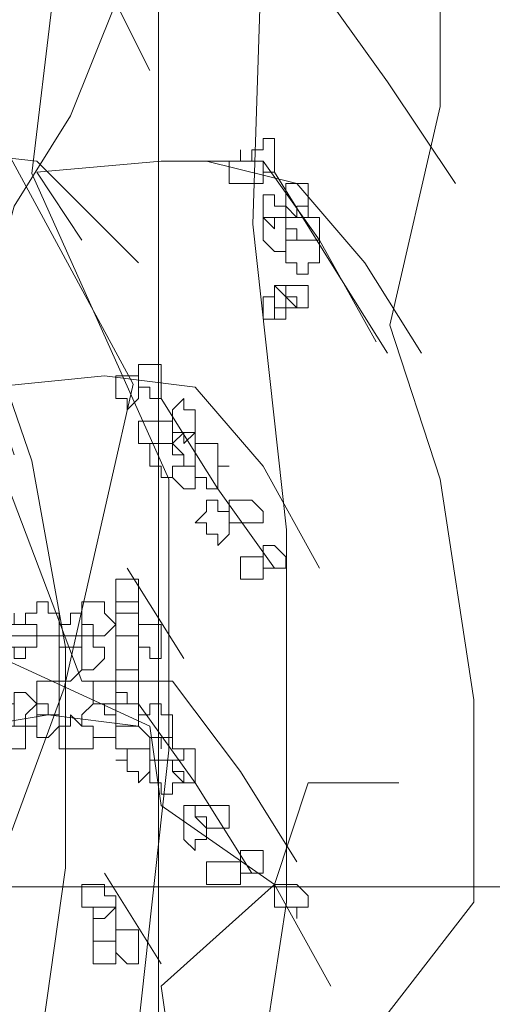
# Model space of a CAD drawing. Header units: millimetres. Extents: x 16698 to 93787, y -21104 to 39413.
# Tile 63 of 256: x 23595.37 to 23602.28, y 9755.07 to 9769.48. Entities that reach past the tile are written whole.
import ezdxf

# ---------------------------------------------------------------- set-up
doc = ezdxf.new("R2010")
doc.units = ezdxf.units.MM
doc.layers.add('_MODUS - zielen', color=66, linetype='Continuous', lineweight=9)
doc.layers.add('Hatch', color=4, linetype='Continuous', lineweight=5)

msp = doc.modelspace()

# ---------------------------------------------------------------- hatches: boundary and pattern name
at = {"layer": 'Hatch', "ltscale": 2, "true_color": 0xc7c7c7}
h = msp.add_hatch(dxfattribs=at)
h.set_pattern_fill('GRATE', color=9, scale=7, angle=90)
h.paths.add_polyline_path([(23182.90184, 9824.23322), (23670.94642, 9824.23322), (23670.94642, 9747.23322), (23182.90184, 9747.23322)])

# ---------------------------------------------------------------- linework, layer by layer
at = {"layer": '_MODUS - zielen', "transparency": 33554687}
for p, q in [((23598.78023, 9766.48465), (23599.27103, 9781.35517)), ((23601.52056, 9768.20276), (23601.52056, 9780.88121)), ((23595.54908, 9767.22521), (23597.0624, 9779.87404)), ((23600.78435, 9765.00352), (23601.52056, 9768.20276)), ((23595.54908, 9763.01881), (23593.83126, 9767.96578)), ((23597.55321, 9762.75221), (23595.54908, 9767.22521)), ((23599.27103, 9762.01164), (23598.78023, 9766.48465)), ((23601.52056, 9762.75221), (23600.78435, 9765.00352)), ((23596.03989, 9760.29353), (23595.54908, 9763.01881)), ((23597.55321, 9758.78278), (23597.55321, 9762.75221)), ((23602.01137, 9759.52335), (23601.52056, 9762.75221)), ((23599.27103, 9756.56109), (23599.27103, 9762.01164)), ((23596.03989, 9757.06468), (23596.03989, 9760.29353)), ((23602.01137, 9756.56109), (23602.01137, 9759.52335)), ((23597.0624, 9754.3394), (23597.55321, 9758.78278)), ((23595.54908, 9753.56922), (23596.03989, 9757.06468)), ((23598.12788, 9749.04068), (23599.27103, 9756.56109)), ((23600.29355, 9754.3394), (23602.01137, 9756.56109))]:
    msp.add_line(p, q, dxfattribs=at)
for points in [[(23596.28268, 9759.7958), (23594.95897, 9763.27054), (23594.79351, 9764.92517), (23595.2899, 9766.74527), (23596.11721, 9768.06898), (23596.77907, 9769.72361), (23596.94453, 9773.03288)], [(23597.27546, 9768.73083), (23596.77907, 9769.72361), (23598.59917, 9769.88908), (23599.92287, 9769.72361), (23600.75019, 9768.56537), (23601.74297, 9767.0762)], [(23597.10999, 9765.91795), (23595.62082, 9767.40712), (23592.64248, 9767.73805), (23591.48424, 9767.73805), (23590.32599, 9767.40712), (23588.34043, 9766.24888)], [(23596.28268, 9766.24888), (23595.62082, 9767.24166), (23597.44092, 9767.40712), (23598.93009, 9767.40712), (23599.75741, 9766.24888), (23600.58473, 9764.75971)], [(23598.10278, 9767.40712), (23599.42648, 9767.0762), (23600.41926, 9765.91795), (23601.24658, 9764.59424)], [(23599.09556, 9767.24166), (23599.92287, 9765.91795), (23600.75019, 9764.59424)], [(23595.2899, 9763.10507), (23594.95897, 9764.09785), (23596.6136, 9764.26332), (23597.93731, 9764.09785), (23598.93009, 9762.93961), (23599.75741, 9761.45044)], [(23597.44092, 9763.93239), (23598.26824, 9762.60868), (23599.09556, 9761.45044)], [(23596.94453, 9761.45044), (23597.77185, 9760.12673), (23597.77185, 9760.12673)], [(23596.44814, 9760.45766), (23594.95897, 9760.45766), (23593.4698, 9760.29219)], [(23592.80794, 9760.29219), (23595.12443, 9760.12673), (23597.27546, 9759.13395)], [(23596.28268, 9759.7958), (23597.60638, 9759.7958), (23597.60638, 9759.7958)], [(23597.60638, 9759.7958), (23598.59917, 9758.4721), (23599.42648, 9757.14839)], [(23597.10999, 9759.46488), (23597.93731, 9758.30663), (23598.76463, 9756.98293)], [(23595.78629, 9759.29941), (23594.79351, 9759.13395), (23592.64248, 9757.81024)], [(23597.10999, 9759.13395), (23595.78629, 9759.29941), (23595.78629, 9759.29941)], [(23597.27546, 9759.13395), (23597.44092, 9757.97571), (23599.09556, 9756.81746), (23599.92287, 9755.32829)], [(23595.95175, 9750.36439), (23595.95175, 9751.1917), (23597.44092, 9752.68088), (23597.60638, 9754.17005), (23597.44092, 9755.32829), (23599.09556, 9756.81746), (23599.59195, 9758.30663), (23600.91565, 9758.30663)], [(23596.6136, 9756.98293), (23597.44092, 9755.65922), (23597.44092, 9755.65922)]]:
    msp.add_lwpolyline(points, dxfattribs=at)
at = {"layer": '_MODUS - zielen', "transparency": 33554687, "elevation": -6681.00084}
msp.add_lwpolyline([(23594.00071, 9770.6085), (23591.77798, 9770.6085), (23591.07056, 9767.5767), (23591.07056, 9763.73636), (23593.3948, 9757.87461), (23594.60767, 9755.85346), (23596.02252, 9759.69379), (23597.03343, 9764.14057), (23594.4057, 9768.99155), (23595.01161, 9770.6085), (23595.21358, 9770.6085)], dxfattribs=at)
at = {"layer": '_MODUS - zielen', "transparency": 33554687}
for points in [[(23598.93009, 9767.73805), (23598.93009, 9767.57259), (23598.76463, 9767.57259), (23598.76463, 9767.40712), (23598.93009, 9767.40712), (23598.93009, 9767.40712), (23598.93009, 9767.24166), (23598.93009, 9767.24166), (23599.09556, 9767.24166), (23599.09556, 9767.24166), (23599.09556, 9767.40712), (23599.09556, 9767.40712), (23599.09556, 9767.57259), (23599.09556, 9767.73805)], [(23598.59917, 9767.40712), (23598.4337, 9767.40712), (23598.4337, 9767.40712), (23598.4337, 9767.24166), (23598.4337, 9767.0762), (23598.59917, 9767.0762), (23598.59917, 9767.0762), (23598.59917, 9767.0762), (23598.76463, 9767.0762), (23598.76463, 9767.0762), (23598.93009, 9767.0762), (23598.93009, 9767.24166), (23598.93009, 9767.40712), (23598.76463, 9767.40712), (23598.59917, 9767.40712), (23598.59917, 9767.57259), (23598.59917, 9767.57259)], [(23599.42648, 9767.0762), (23599.26102, 9767.0762), (23599.26102, 9766.91073), (23599.26102, 9766.74527), (23599.26102, 9766.74527), (23599.42648, 9766.57981), (23599.42648, 9766.57981), (23599.59195, 9766.57981), (23599.59195, 9766.74527), (23599.59195, 9766.74527), (23599.59195, 9766.91073), (23599.59195, 9767.0762)], [(23598.93009, 9766.91073), (23598.93009, 9766.74527), (23598.93009, 9766.74527), (23598.93009, 9766.74527), (23598.93009, 9766.57981), (23598.93009, 9766.57981), (23599.09556, 9766.41434), (23599.09556, 9766.41434), (23599.09556, 9766.57981), (23599.26102, 9766.57981), (23599.26102, 9766.57981), (23599.26102, 9766.74527), (23599.09556, 9766.74527), (23599.09556, 9766.91073), (23599.09556, 9766.91073)], [(23599.42648, 9766.74527), (23599.42648, 9766.57981), (23599.26102, 9766.57981), (23599.26102, 9766.57981), (23599.26102, 9766.41434), (23599.42648, 9766.41434), (23599.42648, 9766.24888), (23599.42648, 9766.24888), (23599.59195, 9766.24888), (23599.75741, 9766.24888), (23599.75741, 9766.41434), (23599.75741, 9766.57981), (23599.75741, 9766.57981), (23599.59195, 9766.57981), (23599.59195, 9766.74527)], [(23599.09556, 9766.57981), (23598.93009, 9766.57981), (23598.93009, 9766.41434), (23598.93009, 9766.24888), (23598.93009, 9766.24888), (23599.09556, 9766.08342), (23599.09556, 9766.08342), (23599.26102, 9766.08342), (23599.26102, 9766.24888), (23599.42648, 9766.24888), (23599.26102, 9766.24888), (23599.26102, 9766.41434), (23599.26102, 9766.57981)], [(23599.42648, 9766.24888), (23599.42648, 9766.24888), (23599.26102, 9766.24888), (23599.26102, 9766.08342), (23599.26102, 9765.91795), (23599.42648, 9765.91795), (23599.42648, 9765.91795), (23599.42648, 9765.91795), (23599.42648, 9765.75249), (23599.59195, 9765.75249), (23599.59195, 9765.91795), (23599.75741, 9765.91795), (23599.75741, 9765.91795), (23599.75741, 9766.08342), (23599.75741, 9766.24888), (23599.59195, 9766.24888), (23599.59195, 9766.24888)], [(23599.09556, 9765.58703), (23599.09556, 9765.42156), (23599.09556, 9765.2561), (23599.09556, 9765.2561), (23599.09556, 9765.2561), (23599.09556, 9765.09063), (23599.26102, 9765.09063), (23599.26102, 9765.2561), (23599.42648, 9765.2561), (23599.26102, 9765.2561), (23599.26102, 9765.42156)], [(23599.09556, 9765.58703), (23599.09556, 9765.42156), (23599.09556, 9765.42156), (23599.09556, 9765.2561), (23599.09556, 9765.2561), (23599.26102, 9765.2561), (23599.42648, 9765.2561), (23599.42648, 9765.2561), (23599.42648, 9765.42156), (23599.26102, 9765.42156), (23599.26102, 9765.58703)], [(23599.42648, 9765.58703), (23599.42648, 9765.58703), (23599.26102, 9765.58703), (23599.26102, 9765.42156), (23599.42648, 9765.2561), (23599.42648, 9765.2561), (23599.59195, 9765.2561), (23599.59195, 9765.42156), (23599.59195, 9765.58703)], [(23598.93009, 9765.42156), (23598.93009, 9765.2561), (23598.93009, 9765.2561), (23598.93009, 9765.09063), (23598.93009, 9765.09063), (23599.09556, 9765.09063), (23599.09556, 9765.2561), (23599.09556, 9765.2561), (23599.09556, 9765.2561), (23599.09556, 9765.42156)], [(23597.27546, 9764.42878), (23597.10999, 9764.42878), (23597.10999, 9764.26332), (23597.10999, 9764.09785), (23597.10999, 9764.09785), (23597.27546, 9764.09785), (23597.27546, 9763.93239), (23597.44092, 9763.93239), (23597.44092, 9763.93239), (23597.44092, 9764.09785), (23597.44092, 9764.09785), (23597.44092, 9764.26332), (23597.44092, 9764.42878), (23597.44092, 9764.42878)], [(23596.77907, 9764.26332), (23596.77907, 9764.09785), (23596.77907, 9764.09785), (23596.77907, 9764.09785), (23596.77907, 9763.93239), (23596.77907, 9763.93239), (23596.77907, 9763.93239), (23596.94453, 9763.93239), (23596.94453, 9763.76693), (23597.10999, 9763.93239), (23597.10999, 9763.93239), (23597.10999, 9763.93239), (23597.10999, 9764.09785), (23597.10999, 9764.09785), (23597.10999, 9764.26332), (23596.94453, 9764.26332)], [(23597.77185, 9763.93239), (23597.60638, 9763.76693), (23597.60638, 9763.60146), (23597.60638, 9763.60146), (23597.60638, 9763.436), (23597.77185, 9763.436), (23597.77185, 9763.27054), (23597.77185, 9763.27054), (23597.93731, 9763.436), (23597.93731, 9763.60146), (23597.93731, 9763.60146), (23597.93731, 9763.76693), (23597.77185, 9763.76693)], [(23597.27546, 9763.60146), (23597.10999, 9763.60146), (23597.10999, 9763.436), (23597.10999, 9763.27054), (23597.27546, 9763.27054), (23597.27546, 9763.27054), (23597.44092, 9763.27054), (23597.44092, 9763.27054), (23597.60638, 9763.27054), (23597.60638, 9763.27054), (23597.60638, 9763.436), (23597.60638, 9763.60146), (23597.44092, 9763.60146), (23597.44092, 9763.60146), (23597.44092, 9763.60146)], [(23597.77185, 9763.436), (23597.60638, 9763.27054), (23597.60638, 9763.27054), (23597.77185, 9763.10507), (23597.77185, 9762.93961), (23597.77185, 9762.93961), (23597.93731, 9762.93961), (23597.93731, 9762.93961), (23597.93731, 9763.10507), (23597.93731, 9763.27054), (23597.93731, 9763.27054), (23597.93731, 9763.436)], [(23597.44092, 9763.27054), (23597.44092, 9763.27054), (23597.27546, 9763.27054), (23597.27546, 9763.10507), (23597.27546, 9762.93961), (23597.27546, 9762.93961), (23597.44092, 9762.93961), (23597.44092, 9762.77415), (23597.44092, 9762.77415), (23597.60638, 9762.77415), (23597.60638, 9762.93961), (23597.77185, 9762.93961), (23597.77185, 9762.93961), (23597.77185, 9763.10507), (23597.60638, 9763.10507), (23597.60638, 9763.27054)], [(23598.10278, 9763.27054), (23597.93731, 9763.27054), (23597.93731, 9763.10507), (23597.93731, 9762.93961), (23597.93731, 9762.93961), (23597.93731, 9762.77415), (23598.10278, 9762.77415), (23598.10278, 9762.60868), (23598.26824, 9762.60868), (23598.26824, 9762.77415), (23598.26824, 9762.93961), (23598.4337, 9762.93961), (23598.26824, 9762.93961), (23598.26824, 9763.10507), (23598.26824, 9763.27054)], [(23597.77185, 9762.93961), (23597.77185, 9762.93961), (23597.60638, 9762.93961), (23597.60638, 9762.77415), (23597.77185, 9762.60868), (23597.77185, 9762.60868), (23597.77185, 9762.60868), (23597.93731, 9762.60868), (23597.93731, 9762.60868), (23597.93731, 9762.60868), (23597.93731, 9762.77415), (23597.93731, 9762.93961), (23597.93731, 9762.93961), (23597.93731, 9762.93961)], [(23598.10278, 9762.44322), (23598.10278, 9762.27776), (23597.93731, 9762.11229), (23598.10278, 9762.11229), (23598.10278, 9761.94683), (23598.26824, 9761.94683), (23598.26824, 9761.78137), (23598.26824, 9761.78137), (23598.4337, 9761.94683), (23598.4337, 9762.11229), (23598.4337, 9762.11229), (23598.4337, 9762.27776), (23598.26824, 9762.27776), (23598.26824, 9762.44322), (23598.26824, 9762.44322)], [(23598.59917, 9762.44322), (23598.4337, 9762.44322), (23598.4337, 9762.44322), (23598.4337, 9762.27776), (23598.4337, 9762.11229), (23598.59917, 9762.11229), (23598.59917, 9762.11229), (23598.59917, 9762.11229), (23598.76463, 9762.11229), (23598.76463, 9762.11229), (23598.93009, 9762.11229), (23598.93009, 9762.27776), (23598.76463, 9762.44322), (23598.76463, 9762.44322)], [(23598.93009, 9761.78137), (23598.93009, 9761.78137), (23598.93009, 9761.6159), (23598.93009, 9761.45044), (23598.93009, 9761.45044), (23599.09556, 9761.45044), (23599.09556, 9761.45044), (23599.26102, 9761.45044), (23599.26102, 9761.45044), (23599.26102, 9761.6159), (23599.09556, 9761.78137), (23599.09556, 9761.78137)], [(23598.59917, 9761.6159), (23598.59917, 9761.6159), (23598.59917, 9761.45044), (23598.59917, 9761.45044), (23598.59917, 9761.28498), (23598.59917, 9761.28498), (23598.76463, 9761.28498), (23598.93009, 9761.28498), (23598.93009, 9761.28498), (23598.93009, 9761.45044), (23598.93009, 9761.45044), (23598.93009, 9761.6159), (23598.76463, 9761.6159)], [(23596.77907, 9761.28498), (23596.77907, 9761.28498), (23596.77907, 9761.11951), (23596.77907, 9760.95405), (23596.77907, 9760.95405), (23596.77907, 9760.78858), (23596.94453, 9760.78858), (23597.10999, 9760.78858), (23597.10999, 9760.95405), (23597.10999, 9760.95405), (23597.10999, 9761.11951), (23597.10999, 9761.28498), (23596.94453, 9761.28498)], [(23595.62082, 9760.95405), (23595.62082, 9760.78858), (23595.45536, 9760.78858), (23595.45536, 9760.62312), (23595.62082, 9760.62312), (23595.62082, 9760.45766), (23595.62082, 9760.45766), (23595.78629, 9760.45766), (23595.95175, 9760.45766), (23595.95175, 9760.62312), (23595.95175, 9760.62312), (23595.95175, 9760.78858), (23595.78629, 9760.78858), (23595.78629, 9760.95405)], [(23596.44814, 9760.95405), (23596.28268, 9760.95405), (23596.28268, 9760.78858), (23596.28268, 9760.62312), (23596.28268, 9760.62312), (23596.44814, 9760.62312), (23596.44814, 9760.45766), (23596.44814, 9760.45766), (23596.6136, 9760.45766), (23596.77907, 9760.62312), (23596.77907, 9760.62312), (23596.6136, 9760.78858), (23596.6136, 9760.95405)], [(23596.77907, 9760.95405), (23596.77907, 9760.78858), (23596.77907, 9760.62312), (23596.77907, 9760.62312), (23596.77907, 9760.62312), (23596.77907, 9760.45766), (23596.94453, 9760.45766), (23597.10999, 9760.45766), (23597.10999, 9760.45766), (23597.10999, 9760.62312), (23597.10999, 9760.62312), (23597.10999, 9760.78858), (23597.10999, 9760.78858), (23597.10999, 9760.95405), (23596.94453, 9760.95405)], [(23595.2899, 9760.62312), (23595.12443, 9760.62312), (23595.12443, 9760.62312), (23595.12443, 9760.45766), (23595.12443, 9760.29219), (23595.2899, 9760.29219), (23595.2899, 9760.29219), (23595.2899, 9760.29219), (23595.45536, 9760.29219), (23595.45536, 9760.29219), (23595.62082, 9760.29219), (23595.62082, 9760.45766), (23595.62082, 9760.62312), (23595.45536, 9760.62312), (23595.45536, 9760.62312), (23595.2899, 9760.62312), (23595.2899, 9760.78858), (23595.2899, 9760.78858)], [(23596.11721, 9760.62312), (23595.95175, 9760.62312), (23595.95175, 9760.62312), (23595.95175, 9760.45766), (23595.95175, 9760.29219), (23596.11721, 9760.29219), (23596.11721, 9760.29219), (23596.28268, 9760.29219), (23596.28268, 9760.29219), (23596.28268, 9760.29219), (23596.28268, 9760.45766), (23596.28268, 9760.62312), (23596.28268, 9760.62312), (23596.28268, 9760.62312), (23596.28268, 9760.78858), (23596.11721, 9760.78858)], [(23595.2899, 9760.62312), (23595.2899, 9760.62312), (23595.12443, 9760.62312), (23595.12443, 9760.45766), (23595.12443, 9760.29219), (23595.2899, 9760.29219), (23595.2899, 9760.29219), (23595.2899, 9760.29219), (23595.2899, 9760.12673), (23595.45536, 9760.12673), (23595.45536, 9760.29219), (23595.62082, 9760.29219), (23595.62082, 9760.29219), (23595.62082, 9760.45766), (23595.62082, 9760.62312), (23595.45536, 9760.62312), (23595.45536, 9760.62312)], [(23597.27546, 9760.62312), (23597.10999, 9760.62312), (23597.10999, 9760.45766), (23597.10999, 9760.29219), (23597.10999, 9760.29219), (23597.27546, 9760.29219), (23597.27546, 9760.12673), (23597.44092, 9760.12673), (23597.44092, 9760.12673), (23597.44092, 9760.29219), (23597.44092, 9760.29219), (23597.44092, 9760.45766), (23597.44092, 9760.62312), (23597.44092, 9760.62312)], [(23596.28268, 9760.45766), (23596.28268, 9760.45766), (23596.28268, 9760.29219), (23596.28268, 9760.29219), (23596.28268, 9760.12673), (23596.28268, 9760.12673), (23596.28268, 9759.96127), (23596.44814, 9759.96127), (23596.44814, 9759.96127), (23596.6136, 9760.12673), (23596.6136, 9760.29219), (23596.6136, 9760.29219), (23596.44814, 9760.29219), (23596.44814, 9760.45766), (23596.44814, 9760.45766)], [(23596.77907, 9760.45766), (23596.77907, 9760.29219), (23596.77907, 9760.29219), (23596.77907, 9760.29219), (23596.77907, 9760.12673), (23596.77907, 9760.12673), (23596.77907, 9759.96127), (23596.94453, 9759.96127), (23596.94453, 9759.96127), (23597.10999, 9759.96127), (23597.10999, 9759.96127), (23597.10999, 9760.12673), (23597.10999, 9760.29219), (23597.10999, 9760.29219), (23597.10999, 9760.29219), (23597.10999, 9760.45766), (23596.94453, 9760.45766)], [(23595.95175, 9760.29219), (23595.95175, 9760.29219), (23595.95175, 9760.12673), (23595.95175, 9759.96127), (23595.95175, 9759.96127), (23595.95175, 9759.96127), (23595.95175, 9759.7958), (23596.11721, 9759.7958), (23596.28268, 9759.96127), (23596.28268, 9759.96127), (23596.28268, 9760.12673), (23596.28268, 9760.29219), (23596.11721, 9760.29219), (23596.11721, 9760.29219)], [(23596.77907, 9759.96127), (23596.77907, 9759.96127), (23596.77907, 9759.7958), (23596.77907, 9759.7958), (23596.77907, 9759.63034), (23596.77907, 9759.46488), (23596.94453, 9759.46488), (23597.10999, 9759.46488), (23597.10999, 9759.63034), (23597.10999, 9759.63034), (23597.10999, 9759.7958), (23597.10999, 9759.7958), (23597.10999, 9759.96127), (23596.94453, 9759.96127)], [(23595.62082, 9759.7958), (23595.62082, 9759.7958), (23595.62082, 9759.7958), (23595.62082, 9759.63034), (23595.62082, 9759.46488), (23595.62082, 9759.46488), (23595.62082, 9759.46488), (23595.62082, 9759.29941), (23595.78629, 9759.29941), (23595.95175, 9759.29941), (23595.95175, 9759.46488), (23595.95175, 9759.46488), (23595.95175, 9759.46488), (23595.95175, 9759.63034), (23595.95175, 9759.63034), (23595.95175, 9759.7958), (23595.78629, 9759.7958), (23595.78629, 9759.7958)], [(23596.44814, 9759.7958), (23596.44814, 9759.7958), (23596.44814, 9759.7958), (23596.44814, 9759.63034), (23596.44814, 9759.46488), (23596.44814, 9759.46488), (23596.44814, 9759.46488), (23596.6136, 9759.46488), (23596.77907, 9759.46488), (23596.77907, 9759.46488), (23596.77907, 9759.63034), (23596.77907, 9759.7958), (23596.6136, 9759.7958)], [(23595.2899, 9759.63034), (23595.2899, 9759.46488), (23595.12443, 9759.46488), (23595.2899, 9759.46488), (23595.2899, 9759.29941), (23595.2899, 9759.13395), (23595.2899, 9759.13395), (23595.45536, 9759.13395), (23595.62082, 9759.13395), (23595.62082, 9759.29941), (23595.62082, 9759.46488), (23595.62082, 9759.46488), (23595.45536, 9759.63034)], [(23596.77907, 9759.63034), (23596.77907, 9759.63034), (23596.77907, 9759.46488), (23596.77907, 9759.46488), (23596.77907, 9759.29941), (23596.77907, 9759.13395), (23596.77907, 9759.13395), (23596.77907, 9759.13395), (23596.94453, 9759.13395), (23597.10999, 9759.13395), (23597.10999, 9759.29941), (23597.10999, 9759.46488), (23597.10999, 9759.46488), (23596.94453, 9759.46488), (23596.94453, 9759.63034)], [(23595.62082, 9759.46488), (23595.45536, 9759.29941), (23595.45536, 9759.13395), (23595.45536, 9759.13395), (23595.62082, 9759.13395), (23595.62082, 9758.96849), (23595.62082, 9758.96849), (23595.78629, 9758.96849), (23595.95175, 9759.13395), (23595.95175, 9759.13395), (23595.95175, 9759.29941), (23595.78629, 9759.29941), (23595.78629, 9759.46488)], [(23596.44814, 9759.46488), (23596.28268, 9759.29941), (23596.28268, 9759.13395), (23596.28268, 9759.13395), (23596.44814, 9759.13395), (23596.44814, 9758.96849), (23596.44814, 9758.96849), (23596.6136, 9758.96849), (23596.77907, 9758.96849), (23596.77907, 9759.13395), (23596.77907, 9759.13395), (23596.77907, 9759.29941), (23596.6136, 9759.29941), (23596.6136, 9759.46488)], [(23597.27546, 9759.46488), (23597.27546, 9759.29941), (23597.10999, 9759.29941), (23597.10999, 9759.13395), (23597.10999, 9759.13395), (23597.27546, 9758.96849), (23597.44092, 9758.96849), (23597.44092, 9758.80302), (23597.44092, 9758.80302), (23597.44092, 9758.96849), (23597.60638, 9758.96849), (23597.60638, 9759.13395), (23597.60638, 9759.13395), (23597.60638, 9759.29941), (23597.44092, 9759.29941), (23597.44092, 9759.46488), (23597.44092, 9759.46488)], [(23595.2899, 9759.13395), (23595.12443, 9759.13395), (23595.12443, 9759.13395), (23595.12443, 9758.96849), (23595.12443, 9758.80302), (23595.2899, 9758.80302), (23595.2899, 9758.80302), (23595.2899, 9758.80302), (23595.45536, 9758.80302), (23595.45536, 9758.80302), (23595.45536, 9758.96849), (23595.45536, 9759.13395), (23595.45536, 9759.13395), (23595.2899, 9759.13395), (23595.2899, 9759.29941)], [(23596.11721, 9759.13395), (23595.95175, 9759.13395), (23595.95175, 9759.13395), (23595.95175, 9758.96849), (23595.95175, 9758.80302), (23596.11721, 9758.80302), (23596.11721, 9758.80302), (23596.28268, 9758.80302), (23596.28268, 9758.80302), (23596.28268, 9758.80302), (23596.44814, 9758.80302), (23596.44814, 9758.96849), (23596.44814, 9759.13395), (23596.28268, 9759.13395), (23596.28268, 9759.13395), (23596.28268, 9759.13395), (23596.11721, 9759.29941)], [(23596.94453, 9759.13395), (23596.77907, 9759.13395), (23596.77907, 9759.13395), (23596.77907, 9758.96849), (23596.77907, 9758.80302), (23596.94453, 9758.80302), (23597.10999, 9758.80302), (23597.10999, 9758.80302), (23597.10999, 9758.80302), (23597.27546, 9758.80302), (23597.27546, 9758.96849), (23597.10999, 9759.13395), (23597.10999, 9759.13395), (23597.10999, 9759.13395)], [(23597.44092, 9758.96849), (23597.27546, 9758.96849), (23597.27546, 9758.80302), (23597.27546, 9758.80302), (23597.27546, 9758.63756), (23597.44092, 9758.63756), (23597.44092, 9758.63756), (23597.44092, 9758.63756), (23597.60638, 9758.63756), (23597.60638, 9758.63756), (23597.77185, 9758.63756), (23597.77185, 9758.80302), (23597.60638, 9758.80302), (23597.60638, 9758.96849)], [(23596.94453, 9758.80302), (23596.94453, 9758.80302), (23596.94453, 9758.63756), (23596.77907, 9758.63756), (23596.94453, 9758.63756), (23596.94453, 9758.4721), (23597.10999, 9758.4721), (23597.10999, 9758.30663), (23597.10999, 9758.30663), (23597.27546, 9758.4721), (23597.27546, 9758.63756), (23597.27546, 9758.63756), (23597.27546, 9758.80302), (23597.10999, 9758.80302), (23597.10999, 9758.80302), (23597.10999, 9758.80302)], [(23597.77185, 9758.80302), (23597.77185, 9758.63756), (23597.60638, 9758.63756), (23597.60638, 9758.63756), (23597.60638, 9758.4721), (23597.77185, 9758.4721), (23597.77185, 9758.30663), (23597.77185, 9758.30663), (23597.77185, 9758.30663), (23597.93731, 9758.30663), (23597.93731, 9758.30663), (23597.93731, 9758.30663), (23597.93731, 9758.4721), (23597.93731, 9758.63756), (23597.93731, 9758.63756), (23597.93731, 9758.63756), (23597.93731, 9758.80302)], [(23597.44092, 9758.63756), (23597.27546, 9758.63756), (23597.27546, 9758.4721), (23597.27546, 9758.30663), (23597.27546, 9758.30663), (23597.44092, 9758.30663), (23597.44092, 9758.14117), (23597.44092, 9758.14117), (23597.60638, 9758.14117), (23597.60638, 9758.30663), (23597.77185, 9758.30663), (23597.77185, 9758.30663), (23597.60638, 9758.4721), (23597.60638, 9758.63756)], [(23597.77185, 9757.97571), (23597.77185, 9757.81024), (23597.77185, 9757.81024), (23597.77185, 9757.64478), (23597.77185, 9757.64478), (23597.77185, 9757.47932), (23597.77185, 9757.47932), (23597.93731, 9757.31385), (23597.93731, 9757.31385), (23597.93731, 9757.47932), (23598.10278, 9757.47932), (23598.10278, 9757.64478), (23598.10278, 9757.64478), (23597.93731, 9757.81024), (23597.93731, 9757.97571)], [(23598.10278, 9757.97571), (23598.10278, 9757.97571), (23597.93731, 9757.97571), (23597.93731, 9757.81024), (23598.10278, 9757.81024), (23598.10278, 9757.64478), (23598.10278, 9757.64478), (23598.26824, 9757.64478), (23598.26824, 9757.64478), (23598.4337, 9757.64478), (23598.4337, 9757.64478), (23598.4337, 9757.81024), (23598.4337, 9757.97571), (23598.4337, 9757.97571), (23598.26824, 9757.97571), (23598.26824, 9757.97571)], [(23598.59917, 9757.31385), (23598.59917, 9757.31385), (23598.59917, 9757.31385), (23598.59917, 9757.14839), (23598.59917, 9757.14839), (23598.59917, 9756.98293), (23598.59917, 9756.98293), (23598.76463, 9756.98293), (23598.93009, 9756.98293), (23598.93009, 9757.14839), (23598.93009, 9757.14839), (23598.93009, 9757.31385), (23598.76463, 9757.31385)], [(23598.26824, 9757.14839), (23598.10278, 9757.14839), (23598.10278, 9756.98293), (23598.10278, 9756.81746), (23598.26824, 9756.81746), (23598.26824, 9756.81746), (23598.26824, 9756.81746), (23598.4337, 9756.81746), (23598.59917, 9756.81746), (23598.59917, 9756.81746), (23598.59917, 9756.98293), (23598.59917, 9757.14839), (23598.4337, 9757.14839), (23598.4337, 9757.14839)], [(23596.44814, 9756.81746), (23596.28268, 9756.81746), (23596.28268, 9756.652), (23596.28268, 9756.48653), (23596.44814, 9756.48653), (23596.44814, 9756.32107), (23596.44814, 9756.32107), (23596.6136, 9756.32107), (23596.77907, 9756.48653), (23596.77907, 9756.48653), (23596.77907, 9756.652), (23596.6136, 9756.652), (23596.6136, 9756.81746)], [(23599.26102, 9756.81746), (23599.09556, 9756.81746), (23599.09556, 9756.652), (23599.09556, 9756.48653), (23599.26102, 9756.48653), (23599.42648, 9756.48653), (23599.42648, 9756.32107), (23599.42648, 9756.32107), (23599.42648, 9756.48653), (23599.59195, 9756.48653), (23599.59195, 9756.48653), (23599.59195, 9756.652), (23599.42648, 9756.81746), (23599.42648, 9756.81746)], [(23596.44814, 9756.48653), (23596.44814, 9756.48653), (23596.44814, 9756.32107), (23596.44814, 9756.15561), (23596.44814, 9756.15561), (23596.44814, 9755.99014), (23596.44814, 9755.99014), (23596.6136, 9755.99014), (23596.77907, 9755.99014), (23596.77907, 9756.15561), (23596.77907, 9756.15561), (23596.77907, 9756.15561), (23596.77907, 9756.15561), (23596.77907, 9756.32107), (23596.77907, 9756.48653), (23596.6136, 9756.48653)], [(23596.77907, 9756.15561), (23596.77907, 9756.15561), (23596.77907, 9755.99014), (23596.77907, 9755.99014), (23596.77907, 9755.82468), (23596.94453, 9755.65922), (23597.10999, 9755.65922), (23597.10999, 9755.82468), (23597.10999, 9755.99014), (23597.10999, 9755.99014), (23597.10999, 9756.15561), (23597.10999, 9756.15561), (23596.94453, 9756.15561)], [(23596.44814, 9755.99014), (23596.44814, 9755.99014), (23596.44814, 9755.82468), (23596.44814, 9755.65922), (23596.44814, 9755.65922), (23596.6136, 9755.65922), (23596.77907, 9755.65922), (23596.77907, 9755.65922), (23596.77907, 9755.82468), (23596.77907, 9755.82468), (23596.77907, 9755.99014), (23596.77907, 9755.99014), (23596.6136, 9755.99014)]]:
    msp.add_lwpolyline(points, close=True, dxfattribs=at)

doc.saveas('drawing.dxf')
